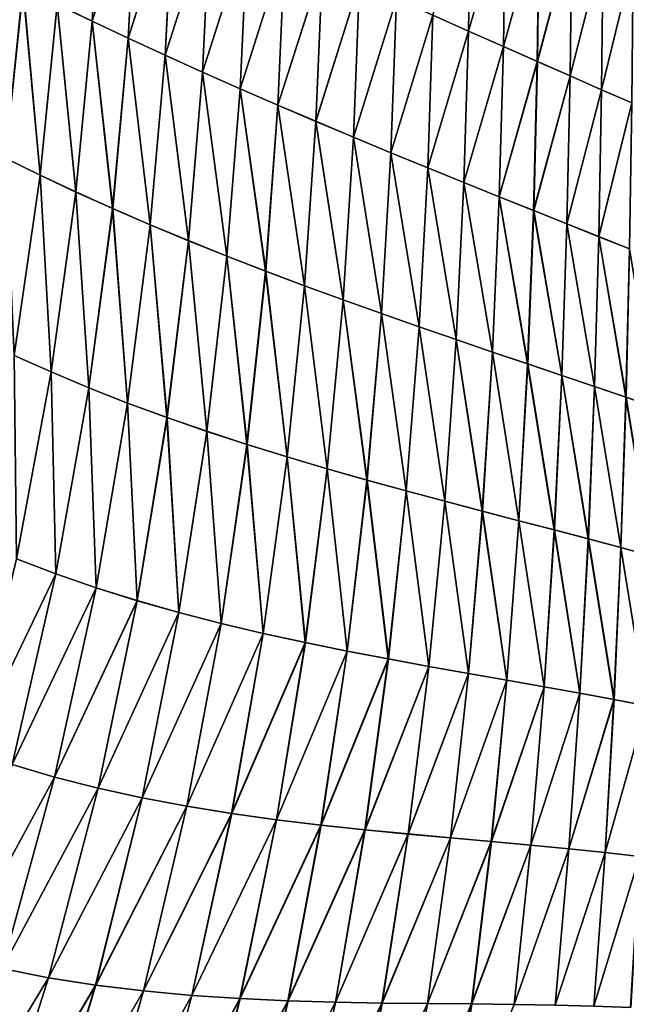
# Model space of a CAD drawing. Header units: metres. Extents: x -155 to 25, y -152 to 27.
# Tile 111 of 124: x 3 to 12, y -90 to -76. Entities that reach past the tile are written whole.
import ezdxf

# ---------------------------------------------------------------- set-up
doc = ezdxf.new("R2010")
doc.units = ezdxf.units.M
doc.layers.add('solid_12_401_052_XXX', color=7, linetype='CONTINUOUS')

msp = doc.modelspace()

# ---------------------------------------------------------------- linework, layer by layer
at = {"layer": 'solid_12_401_052_XXX'}
for points in [[(3.280135, -75.320236, 21.160355), (3.7937, -75.568031, 21.065777), (3.927834, -73.242233, 21.064449)], [(3.793965, -75.568291, -21.065723), (3.280337, -75.320465, -21.160316), (3.928314, -73.242599, -21.064352)], [(3.7937, -75.568031, 21.065777), (4.448652, -73.490997, 20.953817), (3.927834, -73.242233, 21.064449)], [(3.793965, -75.568291, -21.065723), (3.928314, -73.242599, -21.064352), (4.449189, -73.491386, -20.953697)], [(3.7937, -75.568031, 21.065777), (4.320662, -75.816254, 20.956724), (4.448652, -73.490997, 20.953817)], [(4.320989, -75.816536, -20.95665), (3.793965, -75.568291, -21.065723), (4.449189, -73.491386, -20.953697)], [(4.320662, -75.816254, 20.956724), (4.980079, -73.74231, 20.828222), (4.448652, -73.490997, 20.953817)], [(4.320989, -75.816536, -20.95665), (4.449189, -73.491386, -20.953697), (4.980671, -73.742729, -20.828075)], [(8.77377, -75.479073, 19.544765), (9.295498, -75.711662, 19.310152), (9.32828, -73.59407, 19.299957)], [(9.296422, -75.712212, -19.309721), (8.77467, -75.479607, -19.544374), (9.329477, -73.594757, -19.299398)], [(9.295498, -75.711662, 19.310152), (9.835308, -73.825363, 19.054737), (9.32828, -73.59407, 19.299957)], [(9.296422, -75.712212, -19.309721), (9.329477, -73.594757, -19.299398), (9.836493, -73.826042, -19.054146)], [(4.320662, -75.816254, 20.956724), (4.858366, -76.063858, 20.832872), (4.980079, -73.74231, 20.828222)], [(4.858757, -76.064163, -20.832777), (4.320989, -75.816536, -20.95665), (4.980671, -73.742729, -20.828075)], [(4.858366, -76.063858, 20.832872), (5.51944, -73.99501, 20.687593), (4.980079, -73.74231, 20.828222)], [(4.858757, -76.064163, -20.832777), (4.980671, -73.742729, -20.828075), (5.520087, -73.995445, -20.687416)], [(9.295498, -75.711662, 19.310152), (9.804996, -75.937645, 19.065426), (9.835308, -73.825363, 19.054737)], [(9.805941, -75.938187, -19.064957), (9.296422, -75.712212, -19.309721), (9.836493, -73.826042, -19.054146)], [(9.804996, -75.937645, 19.065426), (10.3279, -74.049324, 18.800976), (9.835308, -73.825363, 19.054737)], [(9.805941, -75.938187, -19.064957), (9.836493, -73.826042, -19.054146), (10.329065, -74.049995, -18.800358)], [(4.858366, -76.063858, 20.832872), (5.404143, -76.309898, 20.694103), (5.51944, -73.99501, 20.687593)], [(5.404597, -76.310226, -20.693981), (4.858757, -76.064163, -20.832777), (5.520087, -73.995445, -20.687416)], [(5.404143, -76.309898, 20.694103), (6.064056, -74.247971, 20.532133), (5.51944, -73.99501, 20.687593)], [(5.404597, -76.310226, -20.693981), (5.520087, -73.995445, -20.687416), (6.064754, -74.248436, -20.531923)], [(9.804996, -75.937645, 19.065426), (10.3002, -76.156258, 18.811916), (10.3279, -74.049324, 18.800976)], [(10.301157, -76.156807, -18.811411), (9.805941, -75.938187, -19.064957), (10.329065, -74.049995, -18.800358)], [(10.3002, -76.156258, 18.811916), (10.804132, -74.265091, 18.540161), (10.3279, -74.049324, 18.800976)], [(10.301157, -76.156807, -18.811411), (10.329065, -74.049995, -18.800358), (10.805273, -74.265747, -18.539516)], [(5.404143, -76.309898, 20.694103), (5.955307, -76.553581, 20.540562), (6.064056, -74.247971, 20.532133)], [(5.955823, -76.553932, -20.540409), (5.404597, -76.310226, -20.693981), (6.064754, -74.248436, -20.531923)], [(5.955307, -76.553581, 20.540562), (6.611245, -74.500092, 20.362066), (6.064056, -74.247971, 20.532133)], [(5.955823, -76.553932, -20.540409), (6.064754, -74.248436, -20.531923), (6.611991, -74.500572, -20.361824)], [(10.3002, -76.156258, 18.811916), (10.779191, -76.366821, 18.551085), (10.804132, -74.265091, 18.540161)], [(10.780154, -76.367378, -18.550543), (10.301157, -76.156807, -18.811411), (10.805273, -74.265747, -18.539516)], [(10.779191, -76.366821, 18.551085), (11.262203, -74.471863, 18.273863), (10.804132, -74.265091, 18.540161)], [(10.780154, -76.367378, -18.550543), (10.805273, -74.265747, -18.539516), (11.263314, -74.472504, -18.273197)], [(5.955307, -76.553581, 20.540562), (6.509168, -76.794121, 20.37241), (6.611245, -74.500092, 20.362066)], [(6.509744, -76.794495, -20.372227), (5.955823, -76.553932, -20.540409), (6.611991, -74.500572, -20.361824)], [(6.509168, -76.794121, 20.37241), (7.158329, -74.750252, 20.177633), (6.611245, -74.500092, 20.362066)], [(6.509744, -76.794495, -20.372227), (6.611991, -74.500572, -20.361824), (7.159121, -74.750748, -20.177355)], [(10.779191, -76.366821, 18.551085), (11.240167, -76.568726, 18.284477), (11.262203, -74.471863, 18.273863)], [(11.241131, -76.569275, -18.283903), (10.780154, -76.367378, -18.550543), (11.263314, -74.472504, -18.273197)], [(11.240167, -76.568726, 18.284477), (11.70056, -74.668976, 18.00383), (11.262203, -74.471863, 18.273863)], [(11.241131, -76.569275, -18.283903), (11.263314, -74.472504, -18.273197), (11.701635, -74.669594, -18.003147)], [(11.240167, -76.568726, 18.284477), (11.681561, -76.761429, 18.013826), (11.70056, -74.668976, 18.00383)], [(11.682519, -76.761971, -18.013222), (11.241131, -76.569275, -18.283903), (11.701635, -74.669594, -18.003147)], [(2.524797, -77.568146, 21.240555), (2.782561, -75.07399, 21.240911), (2.303529, -74.83049, 21.308002)], [(2.525341, -77.568542, -21.240473), (2.303617, -74.830673, -21.307989), (2.782704, -75.074196, -21.240889)], [(6.509168, -76.794121, 20.37241), (7.063042, -77.030731, 20.189825), (7.158329, -74.750252, 20.177633)], [(7.063675, -77.031128, -20.189606), (6.509744, -76.794495, -20.372227), (7.159121, -74.750748, -20.177355)], [(7.063042, -77.030731, 20.189825), (7.702746, -74.997429, 19.979374), (7.158329, -74.750252, 20.177633)], [(7.063675, -77.031128, -20.189606), (7.159121, -74.750748, -20.177355), (7.703578, -74.99794, -19.979057)], [(2.524797, -77.568146, 21.240555), (3.031697, -77.81736, 21.162001), (2.782561, -75.07399, 21.240911)], [(3.032297, -77.817764, -21.1619), (2.525341, -77.568542, -21.240473), (2.782704, -75.074196, -21.240889)], [(3.031697, -77.81736, 21.162001), (3.280135, -75.320236, 21.160355), (2.782561, -75.07399, 21.240911)], [(3.032297, -77.817764, -21.1619), (2.782704, -75.074196, -21.240889), (3.280337, -75.320465, -21.160316)], [(7.063042, -77.030731, 20.189825), (7.614348, -77.262764, 19.993288), (7.702746, -74.997429, 19.979374)], [(7.615036, -77.263176, -19.993032), (7.063675, -77.031128, -20.189606), (7.703578, -74.99794, -19.979057)], [(7.614348, -77.262764, 19.993288), (8.242043, -75.240685, 19.768131), (7.702746, -74.997429, 19.979374)], [(7.615036, -77.263176, -19.993032), (7.703578, -74.99794, -19.979057), (8.242911, -75.241203, -19.767778)], [(7.614348, -77.262764, 19.993288), (8.160609, -77.489685, 19.783579), (8.242043, -75.240685, 19.768131)], [(8.161346, -77.490112, -19.783285), (7.615036, -77.263176, -19.993032), (8.242911, -75.241203, -19.767778)], [(8.160609, -77.489685, 19.783579), (8.77377, -75.479073, 19.544765), (8.242043, -75.240685, 19.768131)], [(8.161346, -77.490112, -19.783285), (8.242911, -75.241203, -19.767778), (8.77467, -75.479607, -19.544374)], [(3.031697, -77.81736, 21.162001), (3.555263, -78.06356, 21.069757), (3.280135, -75.320236, 21.160355)], [(3.555919, -78.06398, -21.069633), (3.032297, -77.817764, -21.1619), (3.280337, -75.320465, -21.160316)], [(3.555263, -78.06356, 21.069757), (3.7937, -75.568031, 21.065777), (3.280135, -75.320236, 21.160355)], [(3.555919, -78.06398, -21.069633), (3.280337, -75.320465, -21.160316), (3.793965, -75.568291, -21.065723)], [(3.555263, -78.06356, 21.069757), (4.092882, -78.30574, 20.963318), (3.7937, -75.568031, 21.065777)], [(4.093593, -78.306175, -20.963167), (3.555919, -78.06398, -21.069633), (3.793965, -75.568291, -21.065723)], [(4.092882, -78.30574, 20.963318), (4.320662, -75.816254, 20.956724), (3.7937, -75.568031, 21.065777)], [(4.093593, -78.306175, -20.963167), (3.793965, -75.568291, -21.065723), (4.320989, -75.816536, -20.95665)], [(8.160609, -77.489685, 19.783579), (8.69935, -77.71096, 19.561495), (8.77377, -75.479073, 19.544765)], [(8.700131, -77.711403, -19.561161), (8.161346, -77.490112, -19.783285), (8.77467, -75.479607, -19.544374)], [(8.69935, -77.71096, 19.561495), (9.295498, -75.711662, 19.310152), (8.77377, -75.479073, 19.544765)], [(8.700131, -77.711403, -19.561161), (8.77467, -75.479607, -19.544374), (9.296422, -75.712212, -19.309721)], [(8.69935, -77.71096, 19.561495), (9.228112, -77.926071, 19.32785), (9.295498, -75.711662, 19.310152)], [(9.228933, -77.926529, -19.327475), (8.700131, -77.711403, -19.561161), (9.296422, -75.712212, -19.309721)], [(9.228112, -77.926071, 19.32785), (9.804996, -75.937645, 19.065426), (9.295498, -75.711662, 19.310152)], [(9.228933, -77.926529, -19.327475), (9.296422, -75.712212, -19.309721), (9.805941, -75.938187, -19.064957)], [(4.092882, -78.30574, 20.963318), (4.641869, -78.54306, 20.842291), (4.320662, -75.816254, 20.956724)], [(4.642633, -78.543503, -20.842112), (4.093593, -78.306175, -20.963167), (4.320989, -75.816536, -20.95665)], [(4.641869, -78.54306, 20.842291), (4.858366, -76.063858, 20.832872), (4.320662, -75.816254, 20.956724)], [(4.642633, -78.543503, -20.842112), (4.320989, -75.816536, -20.95665), (4.858757, -76.064163, -20.832777)], [(9.228112, -77.926071, 19.32785), (9.744635, -78.134583, 19.083727), (9.804996, -75.937645, 19.065426)], [(9.745489, -78.135048, -19.083309), (9.228933, -77.926529, -19.327475), (9.805941, -75.938187, -19.064957)], [(9.744635, -78.134583, 19.083727), (10.3002, -76.156258, 18.811916), (9.804996, -75.937645, 19.065426)], [(9.745489, -78.135048, -19.083309), (9.805941, -75.938187, -19.064957), (10.301157, -76.156807, -18.811411)], [(4.641869, -78.54306, 20.842291), (5.199498, -78.77491, 20.70648), (4.858366, -76.063858, 20.832872)], [(5.200313, -78.77536, -20.70627), (4.642633, -78.543503, -20.842112), (4.858757, -76.064163, -20.832777)], [(5.199498, -78.77491, 20.70648), (5.404143, -76.309898, 20.694103), (4.858366, -76.063858, 20.832872)], [(5.200313, -78.77536, -20.70627), (4.858757, -76.064163, -20.832777), (5.404597, -76.310226, -20.693981)], [(9.744635, -78.134583, 19.083727), (10.246815, -78.336113, 18.830412), (10.3002, -76.156258, 18.811916)], [(10.247695, -78.336578, -18.829952), (9.745489, -78.135048, -19.083309), (10.301157, -76.156807, -18.811411)], [(10.246815, -78.336113, 18.830412), (10.779191, -76.366821, 18.551085), (10.3002, -76.156258, 18.811916)], [(10.247695, -78.336578, -18.829952), (10.301157, -76.156807, -18.811411), (10.780154, -76.367378, -18.550543)], [(5.199498, -78.77491, 20.70648), (5.763002, -79.000931, 20.555937), (5.404143, -76.309898, 20.694103)], [(5.763864, -79.001389, -20.555695), (5.200313, -78.77536, -20.70627), (5.404597, -76.310226, -20.693981)], [(5.763002, -79.000931, 20.555937), (5.955307, -76.553581, 20.540562), (5.404143, -76.309898, 20.694103)], [(5.763864, -79.001389, -20.555695), (5.404597, -76.310226, -20.693981), (5.955823, -76.553932, -20.540409)], [(10.246815, -78.336113, 18.830412), (10.732694, -78.530304, 18.569326), (10.779191, -76.366821, 18.551085)], [(10.733594, -78.530777, -18.568827), (10.247695, -78.336578, -18.829952), (10.780154, -76.367378, -18.550543)], [(10.732694, -78.530304, 18.569326), (11.240167, -76.568726, 18.284477), (10.779191, -76.366821, 18.551085)], [(10.733594, -78.530777, -18.568827), (10.780154, -76.367378, -18.550543), (11.241131, -76.569275, -18.283903)], [(5.763002, -79.000931, 20.555937), (6.329611, -79.22081, 20.390728), (5.955307, -76.553581, 20.540562)], [(6.330515, -79.221268, -20.390451), (5.763864, -79.001389, -20.555695), (5.955823, -76.553932, -20.540409)], [(6.329611, -79.22081, 20.390728), (6.509168, -76.794121, 20.37241), (5.955307, -76.553581, 20.540562)], [(6.330515, -79.221268, -20.390451), (5.955823, -76.553932, -20.540409), (6.509744, -76.794495, -20.372227)], [(10.732694, -78.530304, 18.569326), (11.200428, -78.71682, 18.301992), (11.240167, -76.568726, 18.284477)], [(11.201342, -78.7173, -18.301453), (10.733594, -78.530777, -18.568827), (11.241131, -76.569275, -18.283903)], [(11.200428, -78.71682, 18.301992), (11.681561, -76.761429, 18.013826), (11.240167, -76.568726, 18.284477)], [(11.201342, -78.7173, -18.301453), (11.241131, -76.569275, -18.283903), (11.682519, -76.761971, -18.013222)], [(6.329611, -79.22081, 20.390728), (6.896555, -79.434212, 20.210939), (6.509168, -76.794121, 20.37241)], [(6.897499, -79.434677, -20.210627), (6.330515, -79.221268, -20.390451), (6.509744, -76.794495, -20.372227)], [(6.896555, -79.434212, 20.210939), (7.063042, -77.030731, 20.189825), (6.509168, -76.794121, 20.37241)], [(6.897499, -79.434677, -20.210627), (6.509744, -76.794495, -20.372227), (7.063675, -77.031128, -20.189606)], [(11.200428, -78.71682, 18.301992), (11.648408, -78.89537, 18.030128), (11.681561, -76.761429, 18.013826)], [(11.649327, -78.895851, -18.029554), (11.201342, -78.7173, -18.301453), (11.682519, -76.761971, -18.013222)], [(6.896555, -79.434212, 20.210939), (7.461159, -79.641006, 20.016954), (7.063042, -77.030731, 20.189825)], [(7.462137, -79.641472, -20.016605), (6.897499, -79.434677, -20.210627), (7.063675, -77.031128, -20.189606)], [(7.461159, -79.641006, 20.016954), (7.614348, -77.262764, 19.993288), (7.063042, -77.030731, 20.189825)], [(7.462137, -79.641472, -20.016605), (7.063675, -77.031128, -20.189606), (7.615036, -77.263176, -19.993032)], [(7.461159, -79.641006, 20.016954), (8.020832, -79.841232, 19.809465), (7.614348, -77.262764, 19.993288)], [(8.021839, -79.841698, -19.809078), (7.462137, -79.641472, -20.016605), (7.615036, -77.263176, -19.993032)], [(8.020832, -79.841232, 19.809465), (8.160609, -77.489685, 19.783579), (7.614348, -77.262764, 19.993288)], [(8.021839, -79.841698, -19.809078), (7.615036, -77.263176, -19.993032), (8.161346, -77.490112, -19.783285)], [(2.653733, -80.452835, 21.165707), (3.031697, -77.81736, 21.162001), (2.524797, -77.568146, 21.240555)], [(2.65445, -80.453278, -21.165592), (2.525341, -77.568542, -21.240473), (3.032297, -77.817764, -21.1619)], [(8.020832, -79.841232, 19.809465), (8.572991, -80.034927, 19.589176), (8.160609, -77.489685, 19.783579)], [(8.57402, -80.035393, -19.588749), (8.021839, -79.841698, -19.809078), (8.161346, -77.490112, -19.783285)], [(8.572991, -80.034927, 19.589176), (8.69935, -77.71096, 19.561495), (8.160609, -77.489685, 19.783579)], [(8.57402, -80.035393, -19.588749), (8.161346, -77.490112, -19.783285), (8.700131, -77.711403, -19.561161)], [(8.572991, -80.034927, 19.589176), (9.115065, -80.222145, 19.356806), (8.69935, -77.71096, 19.561495)], [(9.116112, -80.22261, -19.35634), (8.57402, -80.035393, -19.588749), (8.700131, -77.711403, -19.561161)], [(9.115065, -80.222145, 19.356806), (9.228112, -77.926071, 19.32785), (8.69935, -77.71096, 19.561495)], [(9.116112, -80.22261, -19.35634), (8.700131, -77.711403, -19.561161), (9.228933, -77.926529, -19.327475)], [(2.653733, -80.452835, 21.165707), (3.191905, -80.69442, 21.076962), (3.031697, -77.81736, 21.162001)], [(3.19268, -80.694862, -21.076824), (2.65445, -80.453278, -21.165592), (3.032297, -77.817764, -21.1619)], [(3.191905, -80.69442, 21.076962), (3.555263, -78.06356, 21.069757), (3.031697, -77.81736, 21.162001)], [(3.19268, -80.694862, -21.076824), (3.032297, -77.817764, -21.1619), (3.555919, -78.06398, -21.069633)], [(9.115065, -80.222145, 19.356806), (9.644683, -80.402977, 19.113367), (9.228112, -77.926071, 19.32785)], [(9.645741, -80.403442, -19.112864), (9.116112, -80.22261, -19.35634), (9.228933, -77.926529, -19.327475)], [(9.644683, -80.402977, 19.113367), (9.744635, -78.134583, 19.083727), (9.228112, -77.926071, 19.32785)], [(9.645741, -80.403442, -19.112864), (9.228933, -77.926529, -19.327475), (9.745489, -78.135048, -19.083309)], [(3.191905, -80.69442, 21.076962), (3.745456, -80.926559, 20.974388), (3.555263, -78.06356, 21.069757)], [(3.746286, -80.927002, -20.974222), (3.19268, -80.694862, -21.076824), (3.555919, -78.06398, -21.069633)], [(3.745456, -80.926559, 20.974388), (4.092882, -78.30574, 20.963318), (3.555263, -78.06356, 21.069757)], [(3.746286, -80.927002, -20.974222), (3.555919, -78.06398, -21.069633), (4.093593, -78.306175, -20.963167)], [(9.644683, -80.402977, 19.113367), (10.159636, -80.577538, 18.860086), (9.744635, -78.134583, 19.083727)], [(10.160697, -80.577995, -18.859545), (9.645741, -80.403442, -19.112864), (9.745489, -78.135048, -19.083309)], [(10.159636, -80.577538, 18.860086), (10.246815, -78.336113, 18.830412), (9.744635, -78.134583, 19.083727)], [(10.160697, -80.577995, -18.859545), (9.745489, -78.135048, -19.083309), (10.247695, -78.336578, -18.829952)], [(3.745456, -80.926559, 20.974388), (4.311611, -81.148697, 20.857496), (4.092882, -78.30574, 20.963318)], [(4.312494, -81.149139, -20.857302), (3.746286, -80.927002, -20.974222), (4.093593, -78.306175, -20.963167)], [(4.311611, -81.148697, 20.857496), (4.641869, -78.54306, 20.842291), (4.092882, -78.30574, 20.963318)], [(4.312494, -81.149139, -20.857302), (4.093593, -78.306175, -20.963167), (4.642633, -78.543503, -20.842112)], [(10.159636, -80.577538, 18.860086), (10.657862, -80.745918, 18.598339), (10.246815, -78.336113, 18.830412)], [(10.658921, -80.746376, -18.597763), (10.160697, -80.577995, -18.859545), (10.247695, -78.336578, -18.829952)], [(10.657862, -80.745918, 18.598339), (10.732694, -78.530304, 18.569326), (10.246815, -78.336113, 18.830412)], [(10.658921, -80.746376, -18.597763), (10.247695, -78.336578, -18.829952), (10.733594, -78.530777, -18.568827)], [(4.311611, -81.148697, 20.857496), (4.887519, -81.360611, 20.725973), (4.641869, -78.54306, 20.842291)], [(4.888451, -81.361046, -20.725746), (4.312494, -81.149139, -20.857302), (4.642633, -78.543503, -20.842112)], [(4.887519, -81.360611, 20.725973), (5.199498, -78.77491, 20.70648), (4.641869, -78.54306, 20.842291)], [(4.888451, -81.361046, -20.725746), (4.642633, -78.543503, -20.842112), (5.200313, -78.77536, -20.70627)], [(10.657862, -80.745918, 18.598339), (11.137424, -80.908195, 18.329615), (10.732694, -78.530304, 18.569326)], [(11.138475, -80.908653, -18.329008), (10.658921, -80.746376, -18.597763), (10.733594, -78.530777, -18.568827)], [(11.137424, -80.908195, 18.329615), (11.200428, -78.71682, 18.301992), (10.732694, -78.530304, 18.569326)], [(11.138475, -80.908653, -18.329008), (10.733594, -78.530777, -18.568827), (11.201342, -78.7173, -18.301453)], [(11.137424, -80.908195, 18.329615), (11.59663, -81.064362, 18.05563), (11.200428, -78.71682, 18.301992)], [(11.597665, -81.064812, -18.054993), (11.138475, -80.908653, -18.329008), (11.201342, -78.7173, -18.301453)], [(11.59663, -81.064362, 18.05563), (11.648408, -78.89537, 18.030128), (11.200428, -78.71682, 18.301992)], [(11.597665, -81.064812, -18.054993), (11.201342, -78.7173, -18.301453), (11.649327, -78.895851, -18.029554)], [(4.887519, -81.360611, 20.725973), (5.470242, -81.5625, 20.579737), (5.199498, -78.77491, 20.70648)], [(5.47122, -81.562927, -20.579477), (4.888451, -81.361046, -20.725746), (5.200313, -78.77536, -20.70627)], [(5.470242, -81.5625, 20.579737), (5.763002, -79.000931, 20.555937), (5.199498, -78.77491, 20.70648)], [(5.47122, -81.562927, -20.579477), (5.200313, -78.77536, -20.70627), (5.763864, -79.001389, -20.555695)], [(5.470242, -81.5625, 20.579737), (6.056833, -81.754616, 20.418722), (5.763002, -79.000931, 20.555937)], [(6.057851, -81.755043, -20.418428), (5.47122, -81.562927, -20.579477), (5.763864, -79.001389, -20.555695)], [(6.056833, -81.754616, 20.418722), (6.329611, -79.22081, 20.390728), (5.763002, -79.000931, 20.555937)], [(6.057851, -81.755043, -20.418428), (5.763864, -79.001389, -20.555695), (6.330515, -79.221268, -20.390451)], [(11.59663, -81.064362, 18.05563), (12.033951, -81.214386, 17.778236), (11.648408, -78.89537, 18.030128)], [(12.034965, -81.214828, -17.777575), (11.597665, -81.064812, -18.054993), (11.649327, -78.895851, -18.029554)], [(6.056833, -81.754616, 20.418722), (6.644348, -81.93721, 20.242878), (6.329611, -79.22081, 20.390728)], [(6.645402, -81.93763, -20.242548), (6.057851, -81.755043, -20.418428), (6.330515, -79.221268, -20.390451)], [(6.644348, -81.93721, 20.242878), (6.896555, -79.434212, 20.210939), (6.329611, -79.22081, 20.390728)], [(6.645402, -81.93763, -20.242548), (6.330515, -79.221268, -20.390451), (6.897499, -79.434677, -20.210627)], [(6.644348, -81.93721, 20.242878), (7.229914, -82.110779, 20.05246), (6.896555, -79.434212, 20.210939)], [(7.230999, -82.111191, -20.05209), (6.645402, -81.93763, -20.242548), (6.897499, -79.434677, -20.210627)], [(7.229914, -82.110779, 20.05246), (7.461159, -79.641006, 20.016954), (6.896555, -79.434212, 20.210939)], [(7.230999, -82.111191, -20.05209), (6.897499, -79.434677, -20.210627), (7.462137, -79.641472, -20.016605)], [(7.229914, -82.110779, 20.05246), (7.810727, -82.276054, 19.848026), (7.461159, -79.641006, 20.016954)], [(7.811836, -82.276459, -19.847618), (7.230999, -82.111191, -20.05209), (7.462137, -79.641472, -20.016605)], [(7.810727, -82.276054, 19.848026), (8.020832, -79.841232, 19.809465), (7.461159, -79.641006, 20.016954)], [(7.811836, -82.276459, -19.847618), (7.462137, -79.641472, -20.016605), (8.021839, -79.841698, -19.809078)], [(7.810727, -82.276054, 19.848026), (8.383986, -82.4338, 19.630156), (8.020832, -79.841232, 19.809465)], [(8.385114, -82.434196, -19.629709), (7.811836, -82.276459, -19.847618), (8.021839, -79.841698, -19.809078)], [(8.383986, -82.4338, 19.630156), (8.572991, -80.034927, 19.589176), (8.020832, -79.841232, 19.809465)], [(8.385114, -82.434196, -19.629709), (8.021839, -79.841698, -19.809078), (8.57402, -80.035393, -19.588749)], [(8.383986, -82.4338, 19.630156), (8.946905, -82.584755, 19.399448), (8.572991, -80.034927, 19.589176)], [(8.948045, -82.585144, -19.398962), (8.385114, -82.434196, -19.629709), (8.57402, -80.035393, -19.588749)], [(8.946905, -82.584755, 19.399448), (9.115065, -80.222145, 19.356806), (8.572991, -80.034927, 19.589176)], [(8.948045, -82.585144, -19.398962), (8.57402, -80.035393, -19.588749), (9.116112, -80.22261, -19.35634)], [(8.946905, -82.584755, 19.399448), (9.496911, -82.729668, 19.156807), (9.115065, -80.222145, 19.356806)], [(9.498056, -82.730057, -19.156282), (8.948045, -82.585144, -19.398962), (9.116112, -80.22261, -19.35634)], [(9.496911, -82.729668, 19.156807), (9.644683, -80.402977, 19.113367), (9.115065, -80.222145, 19.356806)], [(9.498056, -82.730057, -19.156282), (9.116112, -80.22261, -19.35634), (9.645741, -80.403442, -19.112864)], [(2.68538, -83.427094, 21.087582), (3.191905, -80.69442, 21.076962), (2.653733, -80.452835, 21.165707)], [(2.685942, -83.427406, -21.08749), (2.65445, -80.453278, -21.165592), (3.19268, -80.694862, -21.076824)], [(9.496911, -82.729668, 19.156807), (10.031598, -82.869278, 18.903385), (9.644683, -80.402977, 19.113367)], [(10.032742, -82.869659, -18.902822), (9.498056, -82.730057, -19.156282), (9.645741, -80.403442, -19.112864)], [(10.031598, -82.869278, 18.903385), (10.159636, -80.577538, 18.860086), (9.644683, -80.402977, 19.113367)], [(10.032742, -82.869659, -18.902822), (9.645741, -80.403442, -19.112864), (10.160697, -80.577995, -18.859545)], [(10.031598, -82.869278, 18.903385), (10.548733, -83.004219, 18.640499), (10.159636, -80.577538, 18.860086)], [(10.549868, -83.004601, -18.6399), (10.032742, -82.869659, -18.902822), (10.160697, -80.577995, -18.859545)], [(10.548733, -83.004219, 18.640499), (10.657862, -80.745918, 18.598339), (10.159636, -80.577538, 18.860086)], [(10.549868, -83.004601, -18.6399), (10.160697, -80.577995, -18.859545), (10.658921, -80.746376, -18.597763)], [(2.68538, -83.427094, 21.087582), (3.260836, -83.646591, 20.990311), (3.191905, -80.69442, 21.076962)], [(3.261463, -83.646912, -20.990196), (2.685942, -83.427406, -21.08749), (3.19268, -80.694862, -21.076824)], [(3.260836, -83.646591, 20.990311), (3.745456, -80.926559, 20.974388), (3.191905, -80.69442, 21.076962)], [(3.261463, -83.646912, -20.990196), (3.19268, -80.694862, -21.076824), (3.746286, -80.927002, -20.974222)], [(10.548733, -83.004219, 18.640499), (11.046216, -83.135048, 18.3696), (10.657862, -80.745918, 18.598339)], [(11.047335, -83.135429, -18.368971), (10.549868, -83.004601, -18.6399), (10.658921, -80.746376, -18.597763)], [(11.046216, -83.135048, 18.3696), (11.137424, -80.908195, 18.329615), (10.657862, -80.745918, 18.598339)], [(11.047335, -83.135429, -18.368971), (10.658921, -80.746376, -18.597763), (11.138475, -80.908653, -18.329008)], [(3.260836, -83.646591, 20.990311), (3.850851, -83.850189, 20.879057), (3.745456, -80.926559, 20.974388)], [(3.851542, -83.850502, -20.878916), (3.261463, -83.646912, -20.990196), (3.746286, -80.927002, -20.974222)], [(3.850851, -83.850189, 20.879057), (4.311611, -81.148697, 20.857496), (3.745456, -80.926559, 20.974388)], [(3.851542, -83.850502, -20.878916), (3.746286, -80.927002, -20.974222), (4.312494, -81.149139, -20.857302)], [(11.046216, -83.135048, 18.3696), (11.522226, -83.262138, 18.092403), (11.137424, -80.908195, 18.329615)], [(11.523323, -83.26252, -18.091742), (11.047335, -83.135429, -18.368971), (11.138475, -80.908653, -18.329008)], [(11.522226, -83.262138, 18.092403), (11.59663, -81.064362, 18.05563), (11.137424, -80.908195, 18.329615)], [(11.523323, -83.26252, -18.091742), (11.138475, -80.908653, -18.329008), (11.597665, -81.064812, -18.054993)], [(3.850851, -83.850189, 20.879057), (4.452366, -84.038116, 20.753353), (4.311611, -81.148697, 20.857496)], [(4.453119, -84.038429, -20.753185), (3.851542, -83.850502, -20.878916), (4.312494, -81.149139, -20.857302)], [(4.452366, -84.038116, 20.753353), (4.887519, -81.360611, 20.725973), (4.311611, -81.148697, 20.857496)], [(4.453119, -84.038429, -20.753185), (4.312494, -81.149139, -20.857302), (4.888451, -81.361046, -20.725746)], [(11.522226, -83.262138, 18.092403), (11.97513, -83.38575, 17.810785), (11.59663, -81.064362, 18.05563)], [(11.976198, -83.386131, -17.810099), (11.523323, -83.26252, -18.091742), (11.597665, -81.064812, -18.054993)], [(11.97513, -83.38575, 17.810785), (12.033951, -81.214386, 17.778236), (11.59663, -81.064362, 18.05563)], [(11.976198, -83.386131, -17.810099), (11.597665, -81.064812, -18.054993), (12.034965, -81.214828, -17.777575)], [(4.452366, -84.038116, 20.753353), (5.062165, -84.21122, 20.61294), (4.887519, -81.360611, 20.725973)], [(5.062978, -84.211525, -20.612741), (4.453119, -84.038429, -20.753185), (4.888451, -81.361046, -20.725746)], [(5.062165, -84.21122, 20.61294), (5.470242, -81.5625, 20.579737), (4.887519, -81.360611, 20.725973)], [(5.062978, -84.211525, -20.612741), (4.888451, -81.361046, -20.725746), (5.47122, -81.562927, -20.579477)], [(5.062165, -84.21122, 20.61294), (5.677018, -84.370407, 20.457569), (5.470242, -81.5625, 20.579737)], [(5.677886, -84.370697, -20.457336), (5.062978, -84.211525, -20.612741), (5.47122, -81.562927, -20.579477)], [(5.677018, -84.370407, 20.457569), (6.056833, -81.754616, 20.418722), (5.470242, -81.5625, 20.579737)], [(5.677886, -84.370697, -20.457336), (5.47122, -81.562927, -20.579477), (6.057851, -81.755043, -20.418428)], [(5.677018, -84.370407, 20.457569), (6.293697, -84.516571, 20.28701), (6.056833, -81.754616, 20.418722)], [(6.294617, -84.516861, -20.286741), (5.677886, -84.370697, -20.457336), (6.057851, -81.755043, -20.418428)], [(6.293697, -84.516571, 20.28701), (6.644348, -81.93721, 20.242878), (6.056833, -81.754616, 20.418722)], [(6.294617, -84.516861, -20.286741), (6.057851, -81.755043, -20.418428), (6.645402, -81.93763, -20.242548)], [(6.293697, -84.516571, 20.28701), (6.909016, -84.650955, 20.101339), (6.644348, -81.93721, 20.242878)], [(6.909983, -84.651237, -20.101034), (6.294617, -84.516861, -20.286741), (6.645402, -81.93763, -20.242548)], [(6.909016, -84.650955, 20.101339), (7.229914, -82.110779, 20.05246), (6.644348, -81.93721, 20.242878)], [(6.909983, -84.651237, -20.101034), (6.645402, -81.93763, -20.242548), (7.230999, -82.111191, -20.05209)], [(6.909016, -84.650955, 20.101339), (7.519834, -84.775101, 19.900953), (7.229914, -82.110779, 20.05246)], [(7.520841, -84.775375, -19.900608), (6.909983, -84.651237, -20.101034), (7.230999, -82.111191, -20.05209)], [(7.519834, -84.775101, 19.900953), (7.810727, -82.276054, 19.848026), (7.229914, -82.110779, 20.05246)], [(7.520841, -84.775375, -19.900608), (7.230999, -82.111191, -20.05209), (7.811836, -82.276459, -19.847618)], [(7.519834, -84.775101, 19.900953), (8.123011, -84.890572, 19.686258), (7.810727, -82.276054, 19.848026)], [(8.124052, -84.890839, -19.685871), (7.520841, -84.775375, -19.900608), (7.811836, -82.276459, -19.847618)], [(8.123011, -84.890572, 19.686258), (8.383986, -82.4338, 19.630156), (7.810727, -82.276054, 19.848026)], [(8.124052, -84.890839, -19.685871), (7.811836, -82.276459, -19.847618), (8.385114, -82.434196, -19.629709)], [(8.123011, -84.890572, 19.686258), (8.715424, -84.998917, 19.457685), (8.383986, -82.4338, 19.630156)], [(8.716493, -84.999184, -19.457254), (8.124052, -84.890839, -19.685871), (8.385114, -82.434196, -19.629709)], [(8.715424, -84.998917, 19.457685), (8.946905, -82.584755, 19.399448), (8.383986, -82.4338, 19.630156)], [(8.716493, -84.999184, -19.457254), (8.385114, -82.434196, -19.629709), (8.948045, -82.585144, -19.398962)], [(8.715424, -84.998917, 19.457685), (9.294185, -85.101646, 19.216013), (8.946905, -82.584755, 19.399448)], [(9.295274, -85.101906, -19.21554), (8.716493, -84.999184, -19.457254), (8.948045, -82.585144, -19.398962)], [(9.294185, -85.101646, 19.216013), (9.496911, -82.729668, 19.156807), (8.946905, -82.584755, 19.399448)], [(9.295274, -85.101906, -19.21554), (8.948045, -82.585144, -19.398962), (9.498056, -82.730057, -19.156282)], [(9.294185, -85.101646, 19.216013), (9.856595, -85.200195, 18.962284), (9.496911, -82.729668, 19.156807)], [(9.857697, -85.200455, -18.961767), (9.295274, -85.101906, -19.21554), (9.498056, -82.730057, -19.156282)], [(9.856595, -85.200195, 18.962284), (10.031598, -82.869278, 18.903385), (9.496911, -82.729668, 19.156807)], [(9.857697, -85.200455, -18.961767), (9.498056, -82.730057, -19.156282), (10.032742, -82.869659, -18.902822)], [(9.856595, -85.200195, 18.962284), (10.400161, -85.29583, 18.69775), (10.031598, -82.869278, 18.903385)], [(10.401266, -85.296097, -18.697191), (9.857697, -85.200455, -18.961767), (10.032742, -82.869659, -18.902822)], [(10.400161, -85.29583, 18.69775), (10.548733, -83.004219, 18.640499), (10.031598, -82.869278, 18.903385)], [(10.401266, -85.296097, -18.697191), (10.032742, -82.869659, -18.902822), (10.549868, -83.004601, -18.6399)], [(10.400161, -85.29583, 18.69775), (10.922547, -85.389679, 18.423811), (10.548733, -83.004219, 18.640499)], [(10.923649, -85.389946, -18.423212), (10.401266, -85.296097, -18.697191), (10.549868, -83.004601, -18.6399)], [(10.922547, -85.389679, 18.423811), (11.046216, -83.135048, 18.3696), (10.548733, -83.004219, 18.640499)], [(10.923649, -85.389946, -18.423212), (10.549868, -83.004601, -18.6399), (11.047335, -83.135429, -18.368971)], [(10.922547, -85.389679, 18.423811), (11.421754, -85.482529, 18.142181), (11.046216, -83.135048, 18.3696)], [(11.422845, -85.482803, -18.141544), (10.923649, -85.389946, -18.423212), (11.047335, -83.135429, -18.368971)], [(11.421754, -85.482529, 18.142181), (11.522226, -83.262138, 18.092403), (11.046216, -83.135048, 18.3696)], [(11.422845, -85.482803, -18.141544), (11.047335, -83.135429, -18.368971), (11.523323, -83.26252, -18.091742)], [(11.421754, -85.482529, 18.142181), (11.896009, -85.574966, 17.85478), (11.522226, -83.262138, 18.092403)], [(11.89708, -85.575249, -17.854107), (11.422845, -85.482803, -18.141544), (11.523323, -83.26252, -18.091742)], [(11.896009, -85.574966, 17.85478), (11.97513, -83.38575, 17.810785), (11.522226, -83.262138, 18.092403)], [(11.89708, -85.575249, -17.854107), (11.523323, -83.26252, -18.091742), (11.976198, -83.386131, -17.810099)], [(2.01851, -86.227432, 21.102026), (3.260836, -83.646591, 20.990311), (2.68538, -83.427094, 21.087582)], [(2.019166, -86.227737, -21.101931), (2.685942, -83.427406, -21.08749), (3.261463, -83.646912, -20.990196)], [(2.01851, -86.227432, 21.102026), (2.622462, -86.433014, 21.011667), (3.260836, -83.646591, 20.990311)], [(2.623188, -86.433311, -21.011549), (2.019166, -86.227737, -21.101931), (3.261463, -83.646912, -20.990196)], [(2.622462, -86.433014, 21.011667), (3.850851, -83.850189, 20.879057), (3.260836, -83.646591, 20.990311)], [(2.623188, -86.433311, -21.011549), (3.261463, -83.646912, -20.990196), (3.851542, -83.850502, -20.878916)], [(2.622462, -86.433014, 21.011667), (3.243742, -86.616226, 20.907734), (3.850851, -83.850189, 20.879057)], [(3.244536, -86.616508, -20.907593), (2.623188, -86.433311, -21.011549), (3.851542, -83.850502, -20.878916)], [(3.243742, -86.616226, 20.907734), (4.452366, -84.038116, 20.753353), (3.850851, -83.850189, 20.879057)], [(3.244536, -86.616508, -20.907593), (3.851542, -83.850502, -20.878916), (4.453119, -84.038429, -20.753185)], [(3.243742, -86.616226, 20.907734), (3.878995, -86.777794, 20.789564), (4.452366, -84.038116, 20.753353)], [(3.879854, -86.778061, -20.789394), (3.244536, -86.616508, -20.907593), (4.453119, -84.038429, -20.753185)], [(3.878995, -86.777794, 20.789564), (5.062165, -84.21122, 20.61294), (4.452366, -84.038116, 20.753353)], [(3.879854, -86.778061, -20.789394), (4.453119, -84.038429, -20.753185), (5.062978, -84.211525, -20.612741)], [(3.878995, -86.777794, 20.789564), (4.524605, -86.919281, 20.656662), (5.062165, -84.21122, 20.61294)], [(4.525526, -86.919525, -20.656462), (3.879854, -86.778061, -20.789394), (5.062978, -84.211525, -20.612741)], [(4.524605, -86.919281, 20.656662), (5.677018, -84.370407, 20.457569), (5.062165, -84.21122, 20.61294)], [(4.525526, -86.919525, -20.656462), (5.062978, -84.211525, -20.612741), (5.677886, -84.370697, -20.457336)], [(4.524605, -86.919281, 20.656662), (5.176938, -87.042282, 20.508554), (5.677018, -84.370407, 20.457569)], [(5.177916, -87.042511, -20.50832), (4.525526, -86.919525, -20.656462), (5.677886, -84.370697, -20.457336)], [(5.176938, -87.042282, 20.508554), (6.293697, -84.516571, 20.28701), (5.677018, -84.370407, 20.457569)], [(5.177916, -87.042511, -20.50832), (5.677886, -84.370697, -20.457336), (6.294617, -84.516861, -20.286741)], [(5.176938, -87.042282, 20.508554), (5.832358, -87.148438, 20.344776), (6.293697, -84.516571, 20.28701)], [(5.833389, -87.148651, -20.344503), (5.177916, -87.042511, -20.50832), (6.294617, -84.516861, -20.286741)], [(5.832358, -87.148438, 20.344776), (6.909016, -84.650955, 20.101339), (6.293697, -84.516571, 20.28701)], [(5.833389, -87.148651, -20.344503), (6.294617, -84.516861, -20.286741), (6.909983, -84.651237, -20.101034)], [(5.832358, -87.148438, 20.344776), (6.48724, -87.239769, 20.165182), (6.909016, -84.650955, 20.101339)], [(6.488319, -87.239967, -20.164871), (5.833389, -87.148651, -20.344503), (6.909983, -84.651237, -20.101034)], [(6.48724, -87.239769, 20.165182), (7.519834, -84.775101, 19.900953), (6.909016, -84.650955, 20.101339)], [(6.48724, -87.239769, 20.165182), (7.137968, -87.31871, 19.969954), (7.519834, -84.775101, 19.900953)], [(6.488319, -87.239967, -20.164871), (6.909983, -84.651237, -20.101034), (7.520841, -84.775375, -19.900608)], [(7.139087, -87.318893, -19.969601), (6.488319, -87.239967, -20.164871), (7.520841, -84.775375, -19.900608)], [(7.137968, -87.31871, 19.969954), (8.123011, -84.890572, 19.686258), (7.519834, -84.775101, 19.900953)], [(7.139087, -87.318893, -19.969601), (7.520841, -84.775375, -19.900608), (8.124052, -84.890839, -19.685871)], [(7.137968, -87.31871, 19.969954), (7.780923, -87.387703, 19.759281), (8.123011, -84.890572, 19.686258)], [(7.782075, -87.387878, -19.758884), (7.139087, -87.318893, -19.969601), (8.124052, -84.890839, -19.685871)], [(7.780923, -87.387703, 19.759281), (8.715424, -84.998917, 19.457685), (8.123011, -84.890572, 19.686258)], [(7.782075, -87.387878, -19.758884), (8.124052, -84.890839, -19.685871), (8.716493, -84.999184, -19.457254)], [(7.780923, -87.387703, 19.759281), (8.412509, -87.449196, 19.533386), (8.715424, -84.998917, 19.457685)], [(8.413686, -87.449356, -19.532946), (7.782075, -87.387878, -19.758884), (8.716493, -84.999184, -19.457254)], [(8.412509, -87.449196, 19.533386), (9.294185, -85.101646, 19.216013), (8.715424, -84.998917, 19.457685)], [(8.413686, -87.449356, -19.532946), (8.716493, -84.999184, -19.457254), (9.295274, -85.101906, -19.21554)], [(8.412509, -87.449196, 19.533386), (9.0294, -87.505501, 19.292883), (9.294185, -85.101646, 19.216013)], [(9.030594, -87.505661, -19.292397), (8.413686, -87.449356, -19.532946), (9.295274, -85.101906, -19.21554)], [(9.0294, -87.505501, 19.292883), (9.856595, -85.200195, 18.962284), (9.294185, -85.101646, 19.216013)], [(9.0294, -87.505501, 19.292883), (9.628493, -87.558838, 19.038683), (9.856595, -85.200195, 18.962284)], [(9.030594, -87.505661, -19.292397), (9.295274, -85.101906, -19.21554), (9.857697, -85.200455, -18.961767)], [(9.629695, -87.55899, -19.038151), (9.030594, -87.505661, -19.292397), (9.857697, -85.200455, -18.961767)], [(9.628493, -87.558838, 19.038683), (10.400161, -85.29583, 18.69775), (9.856595, -85.200195, 18.962284)], [(9.629695, -87.55899, -19.038151), (9.857697, -85.200455, -18.961767), (10.401266, -85.296097, -18.697191)], [(9.628493, -87.558838, 19.038683), (10.206936, -87.611153, 18.771948), (10.400161, -85.29583, 18.69775)], [(10.208137, -87.611313, -18.77137), (9.629695, -87.55899, -19.038151), (10.401266, -85.296097, -18.697191)], [(10.206936, -87.611153, 18.771948), (10.922547, -85.389679, 18.423811), (10.400161, -85.29583, 18.69775)], [(10.208137, -87.611313, -18.77137), (10.401266, -85.296097, -18.697191), (10.923649, -85.389946, -18.423212)], [(10.206936, -87.611153, 18.771948), (10.762076, -87.664177, 18.494019), (10.922547, -85.389679, 18.423811)], [(10.763268, -87.664345, -18.493399), (10.208137, -87.611313, -18.77137), (10.923649, -85.389946, -18.423212)], [(10.762076, -87.664177, 18.494019), (11.421754, -85.482529, 18.142181), (10.922547, -85.389679, 18.423811)], [(10.762076, -87.664177, 18.494019), (11.291677, -87.719193, 18.206615), (11.421754, -85.482529, 18.142181)], [(10.763268, -87.664345, -18.493399), (10.923649, -85.389946, -18.423212), (11.422845, -85.482803, -18.141544)], [(11.29285, -87.719368, -18.205952), (10.763268, -87.664345, -18.493399), (11.422845, -85.482803, -18.141544)], [(11.291677, -87.719193, 18.206615), (11.896009, -85.574966, 17.85478), (11.421754, -85.482529, 18.142181)], [(11.29285, -87.719368, -18.205952), (11.422845, -85.482803, -18.141544), (11.89708, -85.575249, -17.854107)], [(11.291677, -87.719193, 18.206615), (11.793788, -87.777115, 17.911699), (11.896009, -85.574966, 17.85478)], [(11.794933, -87.777306, -17.910999), (11.29285, -87.719368, -18.205952), (11.89708, -85.575249, -17.854107)], [(1.815807, -89.252419, 21.039116), (3.243742, -86.616226, 20.907734), (2.622462, -86.433014, 21.011667)], [(1.816527, -89.252663, -21.039017), (2.623188, -86.433311, -21.011549), (3.244536, -86.616508, -20.907593)], [(1.815807, -89.252419, 21.039116), (2.476217, -89.415016, 20.944317), (3.243742, -86.616226, 20.907734)], [(2.477013, -89.415237, -20.944195), (1.816527, -89.252663, -21.039017), (3.244536, -86.616508, -20.907593)], [(2.476217, -89.415016, 20.944317), (3.878995, -86.777794, 20.789564), (3.243742, -86.616226, 20.907734)], [(2.477013, -89.415237, -20.944195), (3.244536, -86.616508, -20.907593), (3.879854, -86.778061, -20.789394)], [(2.476217, -89.415016, 20.944317), (3.153876, -89.549644, 20.835514), (3.878995, -86.777794, 20.789564)], [(3.154745, -89.549843, -20.835365), (2.477013, -89.415237, -20.944195), (3.879854, -86.778061, -20.789394)], [(3.153876, -89.549644, 20.835514), (4.524605, -86.919281, 20.656662), (3.878995, -86.777794, 20.789564)], [(3.154745, -89.549843, -20.835365), (3.879854, -86.778061, -20.789394), (4.525526, -86.919525, -20.656462)], [(3.153876, -89.549644, 20.835514), (3.844643, -89.658585, 20.711939), (4.524605, -86.919281, 20.656662)], [(3.845584, -89.65876, -20.71176), (3.154745, -89.549843, -20.835365), (4.525526, -86.919525, -20.656462)], [(3.844643, -89.658585, 20.711939), (5.176938, -87.042282, 20.508554), (4.524605, -86.919281, 20.656662)], [(3.845584, -89.65876, -20.71176), (4.525526, -86.919525, -20.656462), (5.177916, -87.042511, -20.50832)], [(3.844643, -89.658585, 20.711939), (4.544352, -89.744194, 20.572826), (5.176938, -87.042282, 20.508554)], [(4.54536, -89.744339, -20.572615), (3.845584, -89.65876, -20.71176), (5.177916, -87.042511, -20.50832)], [(4.544352, -89.744194, 20.572826), (5.832358, -87.148438, 20.344776), (5.176938, -87.042282, 20.508554)], [(4.54536, -89.744339, -20.572615), (5.177916, -87.042511, -20.50832), (5.833389, -87.148651, -20.344503)], [(4.544352, -89.744194, 20.572826), (5.248832, -89.808853, 20.417431), (5.832358, -87.148438, 20.344776)], [(5.2499, -89.808975, -20.417181), (4.54536, -89.744339, -20.572615), (5.833389, -87.148651, -20.344503)], [(5.248832, -89.808853, 20.417431), (6.48724, -87.239769, 20.165182), (5.832358, -87.148438, 20.344776)], [(5.2499, -89.808975, -20.417181), (5.833389, -87.148651, -20.344503), (6.488319, -87.239967, -20.164871)], [(5.248832, -89.808853, 20.417431), (5.953876, -89.855431, 20.245333), (6.48724, -87.239769, 20.165182)], [(5.955, -89.85553, -20.245045), (5.2499, -89.808975, -20.417181), (6.488319, -87.239967, -20.164871)], [(5.953876, -89.855431, 20.245333), (7.137968, -87.31871, 19.969954), (6.48724, -87.239769, 20.165182)], [(5.953876, -89.855431, 20.245333), (6.655246, -89.887276, 20.056452), (7.137968, -87.31871, 19.969954)], [(5.955, -89.85553, -20.245045), (6.488319, -87.239967, -20.164871), (7.139087, -87.318893, -19.969601)], [(6.656418, -89.88736, -20.05612), (5.955, -89.85553, -20.245045), (7.139087, -87.318893, -19.969601)], [(6.655246, -89.887276, 20.056452), (7.780923, -87.387703, 19.759281), (7.137968, -87.31871, 19.969954)], [(6.656418, -89.88736, -20.05612), (7.139087, -87.318893, -19.969601), (7.782075, -87.387878, -19.758884)], [(6.655246, -89.887276, 20.056452), (7.348698, -89.907776, 19.850716), (7.780923, -87.387703, 19.759281)], [(7.349909, -89.907837, -19.850338), (6.656418, -89.88736, -20.05612), (7.782075, -87.387878, -19.758884)], [(7.348698, -89.907776, 19.850716), (8.412509, -87.449196, 19.533386), (7.780923, -87.387703, 19.759281)], [(7.348698, -89.907776, 19.850716), (8.030013, -89.92028, 19.62809), (8.412509, -87.449196, 19.533386)], [(7.349909, -89.907837, -19.850338), (7.782075, -87.387878, -19.758884), (8.413686, -87.449356, -19.532946)], [(8.031254, -89.920334, -19.627665), (7.349909, -89.907837, -19.850338), (8.413686, -87.449356, -19.532946)], [(8.030013, -89.92028, 19.62809), (9.0294, -87.505501, 19.292883), (8.412509, -87.449196, 19.533386)], [(8.030013, -89.92028, 19.62809), (8.695296, -89.927979, 19.388983), (9.0294, -87.505501, 19.292883)], [(8.031254, -89.920334, -19.627665), (8.413686, -87.449356, -19.532946), (9.030594, -87.505661, -19.292397)], [(8.696558, -89.928024, -19.388508), (8.031254, -89.920334, -19.627665), (9.030594, -87.505661, -19.292397)], [(8.695296, -89.927979, 19.388983), (9.628493, -87.558838, 19.038683), (9.0294, -87.505501, 19.292883)], [(8.696558, -89.928024, -19.388508), (9.030594, -87.505661, -19.292397), (9.629695, -87.55899, -19.038151)], [(8.695296, -89.927979, 19.388983), (9.340915, -89.933907, 19.13415), (9.628493, -87.558838, 19.038683)], [(9.342187, -89.933952, -19.133623), (8.696558, -89.928024, -19.388508), (9.629695, -87.55899, -19.038151)], [(9.340915, -89.933907, 19.13415), (10.206936, -87.611153, 18.771948), (9.628493, -87.558838, 19.038683)], [(9.340915, -89.933907, 19.13415), (9.963552, -89.940727, 18.864635), (10.206936, -87.611153, 18.771948)], [(9.342187, -89.933952, -19.133623), (9.629695, -87.55899, -19.038151), (10.208137, -87.611313, -18.77137)], [(9.964825, -89.940773, -18.864059), (9.342187, -89.933952, -19.133623), (10.208137, -87.611313, -18.77137)], [(9.963552, -89.940727, 18.864635), (10.762076, -87.664177, 18.494019), (10.206936, -87.611153, 18.771948)], [(9.964825, -89.940773, -18.864059), (10.208137, -87.611313, -18.77137), (10.763268, -87.664345, -18.493399)], [(9.963552, -89.940727, 18.864635), (10.560145, -89.950821, 18.581713), (10.762076, -87.664177, 18.494019)], [(10.561408, -89.950874, -18.581087), (9.964825, -89.940773, -18.864059), (10.763268, -87.664345, -18.493399)], [(10.560145, -89.950821, 18.581713), (11.291677, -87.719193, 18.206615), (10.762076, -87.664177, 18.494019)], [(10.560145, -89.950821, 18.581713), (11.128155, -89.965942, 18.287102), (11.291677, -87.719193, 18.206615)], [(10.561408, -89.950874, -18.581087), (10.763268, -87.664345, -18.493399), (11.29285, -87.719368, -18.205952)], [(11.129397, -89.966019, -18.286427), (10.561408, -89.950874, -18.581087), (11.29285, -87.719368, -18.205952)], [(11.128155, -89.965942, 18.287102), (11.793788, -87.777115, 17.911699), (11.291677, -87.719193, 18.206615)], [(11.128155, -89.965942, 18.287102), (11.665404, -89.987419, 17.982822), (11.793788, -87.777115, 17.911699)], [(11.129397, -89.966019, -18.286427), (11.29285, -87.719368, -18.205952), (11.794933, -87.777306, -17.910999)], [(11.666618, -89.987511, -17.982103), (11.129397, -89.966019, -18.286427), (11.794933, -87.777306, -17.910999)], [(1.537816, -92.215981, 20.988869), (3.153876, -89.549644, 20.835514), (2.476217, -89.415016, 20.944317)], [(1.538596, -92.216133, -20.988771), (2.477013, -89.415237, -20.944195), (3.154745, -89.549843, -20.835365)], [(1.537816, -92.215981, 20.988869), (2.266921, -92.32473, 20.89135), (3.153876, -89.549644, 20.835514)], [(2.267786, -92.32486, -20.891228), (1.538596, -92.216133, -20.988771), (3.154745, -89.549843, -20.835365)], [(2.266921, -92.32473, 20.89135), (3.844643, -89.658585, 20.711939), (3.153876, -89.549644, 20.835514)], [(2.266921, -92.32473, 20.89135), (3.01262, -92.402016, 20.77899), (3.844643, -89.658585, 20.711939)], [(2.267786, -92.32486, -20.891228), (3.154745, -89.549843, -20.835365), (3.845584, -89.65876, -20.71176)], [(3.013567, -92.402115, -20.778837), (2.267786, -92.32486, -20.891228), (3.845584, -89.65876, -20.71176)], [(3.01262, -92.402016, 20.77899), (4.544352, -89.744194, 20.572826), (3.844643, -89.658585, 20.711939)], [(3.013567, -92.402115, -20.778837), (3.845584, -89.65876, -20.71176), (4.54536, -89.744339, -20.572615)], [(3.01262, -92.402016, 20.77899), (3.770078, -92.450943, 20.650686), (4.544352, -89.744194, 20.572826)], [(3.771103, -92.451012, -20.650501), (3.013567, -92.402115, -20.778837), (4.54536, -89.744339, -20.572615)], [(3.770078, -92.450943, 20.650686), (5.248832, -89.808853, 20.417431), (4.544352, -89.744194, 20.572826)], [(3.770078, -92.450943, 20.650686), (4.534455, -92.474648, 20.505358), (5.248832, -89.808853, 20.417431)], [(3.771103, -92.451012, -20.650501), (4.54536, -89.744339, -20.572615), (5.2499, -89.808975, -20.417181)], [(4.535553, -92.474678, -20.505136), (3.771103, -92.451012, -20.650501), (5.2499, -89.808975, -20.417181)], [(4.534455, -92.474648, 20.505358), (5.953876, -89.855431, 20.245333), (5.248832, -89.808853, 20.417431)], [(4.535553, -92.474678, -20.505136), (5.2499, -89.808975, -20.417181), (5.955, -89.85553, -20.245045)], [(4.534455, -92.474648, 20.505358), (5.300822, -92.476837, 20.34226), (5.953876, -89.855431, 20.245333)], [(5.301986, -92.476845, -20.341999), (4.535553, -92.474678, -20.505136), (5.955, -89.85553, -20.245045)], [(5.300822, -92.476837, 20.34226), (6.655246, -89.887276, 20.056452), (5.953876, -89.855431, 20.245333)], [(5.300822, -92.476837, 20.34226), (6.064161, -92.461807, 20.160999), (6.655246, -89.887276, 20.056452)], [(5.301986, -92.476845, -20.341999), (5.955, -89.85553, -20.245045), (6.656418, -89.88736, -20.05612)], [(6.065382, -92.461792, -20.160692), (5.301986, -92.476845, -20.341999), (6.656418, -89.88736, -20.05612)], [(6.064161, -92.461807, 20.160999), (7.348698, -89.907776, 19.850716), (6.655246, -89.887276, 20.056452)], [(6.064161, -92.461807, 20.160999), (6.819448, -92.433876, 19.961191), (7.348698, -89.907776, 19.850716)], [(6.065382, -92.461792, -20.160692), (6.656418, -89.88736, -20.05612), (7.349909, -89.907837, -19.850338)], [(6.820717, -92.433838, -19.960836), (6.065382, -92.461792, -20.160692), (7.349909, -89.907837, -19.850338)], [(6.819448, -92.433876, 19.961191), (8.030013, -89.92028, 19.62809), (7.348698, -89.907776, 19.850716)], [(6.819448, -92.433876, 19.961191), (7.561689, -92.397339, 19.742493), (8.030013, -89.92028, 19.62809)], [(6.820717, -92.433838, -19.960836), (7.349909, -89.907837, -19.850338), (8.031254, -89.920334, -19.627665)], [(7.562996, -92.397285, -19.742086), (6.820717, -92.433838, -19.960836), (8.031254, -89.920334, -19.627665)], [(7.561689, -92.397339, 19.742493), (8.695296, -89.927979, 19.388983), (8.030013, -89.92028, 19.62809)], [(7.561689, -92.397339, 19.742493), (8.286276, -92.356262, 19.50507), (8.695296, -89.927979, 19.388983)], [(7.562996, -92.397285, -19.742086), (8.031254, -89.920334, -19.627665), (8.696558, -89.928024, -19.388508)], [(8.28761, -92.356201, -19.50461), (7.562996, -92.397285, -19.742086), (8.696558, -89.928024, -19.388508)], [(8.286276, -92.356262, 19.50507), (9.340915, -89.933907, 19.13415), (8.695296, -89.927979, 19.388983)], [(8.286276, -92.356262, 19.50507), (8.988919, -92.314499, 19.249487), (9.340915, -89.933907, 19.13415)], [(8.28761, -92.356201, -19.50461), (8.696558, -89.928024, -19.388508), (9.342187, -89.933952, -19.133623)], [(8.990268, -92.31443, -19.24897), (8.28761, -92.356201, -19.50461), (9.342187, -89.933952, -19.133623)], [(8.988919, -92.314499, 19.249487), (9.963552, -89.940727, 18.864635), (9.340915, -89.933907, 19.13415)], [(8.990268, -92.31443, -19.24897), (9.342187, -89.933952, -19.133623), (9.964825, -89.940773, -18.864059)]]:
    msp.add_3dface(points, dxfattribs=at)

doc.saveas('drawing.dxf')
